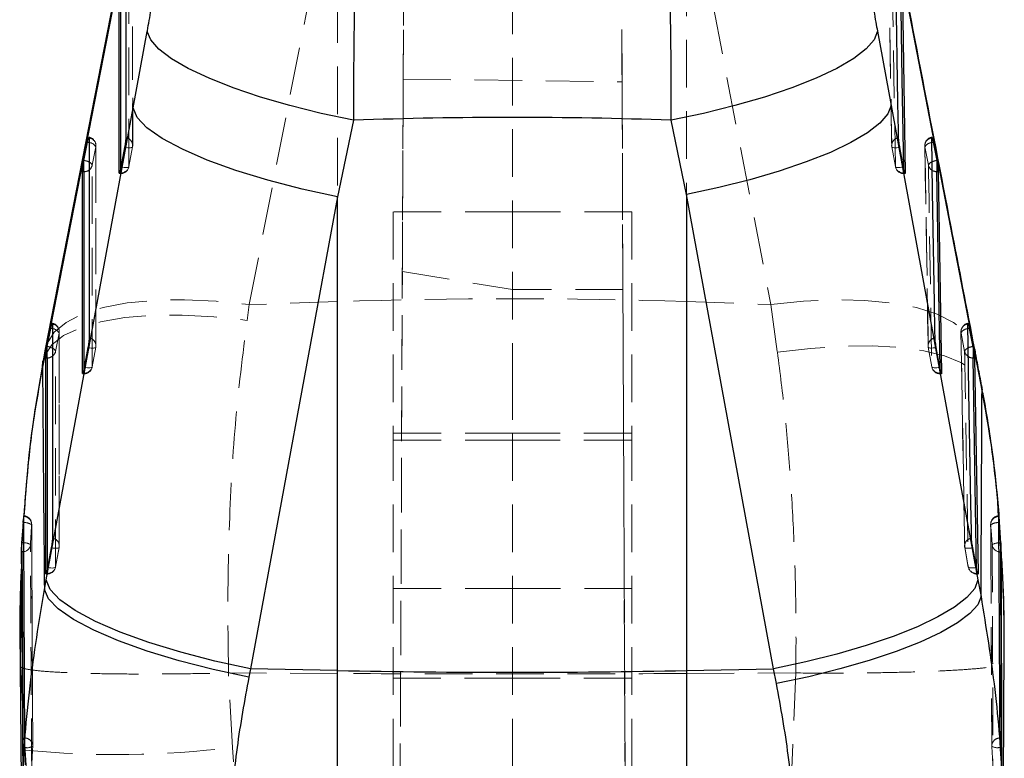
# Model space of a CAD drawing. Header units: millimetres. Extents: x 50 to 364, y 8 to 287.
# Tile 12 of 16: x 204 to 231, y 256 to 276. Entities that reach past the tile are written whole.
import ezdxf

# ---------------------------------------------------------------- set-up
doc = ezdxf.new("R2010")
doc.units = ezdxf.units.MM
doc.linetypes.add('HIDDEN', pattern=[1.905, 1.27, -0.635])

msp = doc.modelspace()

# ---------------------------------------------------------------- linework, layer by layer
at = {"color": 7, "linetype": 'HIDDEN', "lineweight": 18}
for p, q in [((210.499994, 268.437699), (212.861617, 280.508556)), ((212.861617, 280.508556), (212.861617, 268.517908)), ((222.176779, 280.116004), (224.427947, 268.441454)), ((222.176779, 268.517908), (222.176779, 280.116004)), ((214.337871, 211.640303), (214.63154, 278.927159)), ((217.534043, 278.835249), (217.534043, 266.6374)), ((220.730208, 211.645516), (220.437118, 278.799508)), ((207.387452, 272.68852), (207.385615, 277.652909)), ((227.578087, 277.649221), (227.657064, 272.684809)), ((214.61262, 274.456967), (214.590361, 269.32171)), ((214.61262, 274.456967), (220.455772, 274.386593)), ((220.455772, 274.386593), (220.479811, 268.840634)), ((206.407638, 267.344006), (206.406865, 272.684944)), ((228.541893, 272.681133), (228.630896, 267.340173)), ((206.306903, 272.158661), (206.403245, 272.647627)), ((207.383809, 272.651114), (207.287365, 272.125088)), ((207.287677, 272.121166), (207.384114, 272.647191)), ((227.659518, 272.647437), (227.755452, 272.121434)), ((227.755524, 272.124954), (227.659639, 272.650969)), ((228.544906, 272.647571), (228.639812, 272.158605)), ((207.028702, 271.934037), (207.062674, 271.934037)), ((207.062674, 271.953729), (207.038422, 271.953729)), ((207.062642, 272.050914), (207.062674, 271.953729)), ((207.062674, 272.051059), (207.062674, 271.934305)), ((227.980301, 271.953729), (227.978474, 272.06827)), ((227.980301, 272.058704), (227.980301, 271.934216)), ((228.01764, 271.953729), (227.980301, 271.953729)), ((227.980301, 271.934037), (228.014325, 271.934037)), ((214.346543, 270.914496), (214.346543, 265.006696)), ((217.534043, 270.914496), (214.346543, 270.914496)), ((220.721544, 270.914496), (217.534043, 270.914496)), ((220.721544, 270.914496), (220.721544, 265.006696)), ((214.337871, 211.45499), (214.590361, 269.32171)), ((214.590361, 269.32171), (217.534043, 268.840634)), ((220.479811, 268.840634), (217.534043, 268.840634)), ((220.479811, 268.840634), (220.730208, 211.453333)), ((212.861617, 268.517908), (210.499994, 268.437699)), ((212.861617, 268.517908), (212.861617, 258.591829)), ((222.176779, 268.517908), (224.427947, 268.441454)), ((222.176779, 258.591829), (222.176779, 268.517908)), ((210.44029, 268.018403), (210.499994, 268.437699)), ((224.427947, 268.441454), (224.605246, 267.168925)), ((205.427922, 261.999515), (205.42797, 267.717001)), ((229.506206, 267.7131), (229.604404, 261.995603)), ((205.327986, 267.19074), (205.424339, 267.679707)), ((229.509344, 267.679629), (229.604286, 267.190662)), ((206.403991, 267.306656), (206.30756, 266.78063)), ((206.307691, 266.776741), (206.404119, 267.302767)), ((228.729476, 266.780485), (228.633633, 267.306511)), ((228.633633, 267.303024), (228.729499, 266.776998)), ((206.082856, 266.706646), (206.082867, 266.609271)), ((206.082867, 266.706691), (206.082867, 266.589847)), ((217.534043, 266.6374), (217.534043, 265.006696)), ((228.954259, 266.609271), (228.952332, 266.724695)), ((228.954259, 266.714603), (228.954259, 266.589746)), ((206.048896, 266.589579), (206.082867, 266.589579)), ((206.082867, 266.609271), (206.058607, 266.609271)), ((228.991573, 266.609271), (228.954259, 266.609271)), ((228.954259, 266.589579), (228.988286, 266.589579)), ((230.068237, 266.190779), (230.050576, 266.279963)), ((214.346543, 265.006696), (214.346543, 211.638861)), ((217.534043, 265.006696), (214.346543, 265.006696)), ((217.534043, 264.822294), (214.346543, 264.822294)), ((217.534043, 265.006696), (217.534043, 240.644778)), ((217.534043, 265.006696), (220.721544, 265.006696)), ((217.534043, 264.822294), (220.721544, 264.822294)), ((220.721544, 265.006696), (220.721544, 211.638861)), ((230.516414, 262.693469), (230.510325, 262.802043)), ((230.583119, 261.887275), (230.566008, 262.169287)), ((204.428778, 261.83609), (204.428778, 262.084026)), ((205.424269, 261.962198), (205.327844, 261.436172)), ((205.32808, 261.432261), (205.424508, 261.958287)), ((229.607119, 261.958533), (229.70292, 261.432507)), ((229.703124, 261.436027), (229.607303, 261.962053)), ((230.305444, 261.731562), (230.329065, 256.662718)), ((229.92791, 261.264802), (229.925915, 261.38083)), ((205.06918, 261.245121), (205.10315, 261.245121)), ((205.10315, 261.264802), (205.078884, 261.264802)), ((205.103153, 261.362311), (205.10315, 261.264802)), ((205.10315, 261.3623), (205.10315, 261.245378)), ((229.92791, 261.37038), (229.92791, 261.245289)), ((229.965208, 261.264802), (229.92791, 261.264802)), ((229.92791, 261.245121), (229.961941, 261.245121)), ((217.534043, 260.865108), (214.346543, 260.865108)), ((220.721544, 260.865108), (217.534043, 260.865108)), ((204.39682, 259.738725), (204.393859, 259.343597)), ((230.654893, 259.351917), (230.657543, 259.551267)), ((204.393859, 259.343597), (204.389632, 258.779288)), ((204.389632, 258.779288), (204.511629, 256.548076)), ((209.94428, 258.606816), (209.947382, 258.60685)), ((210.048803, 256.620881), (209.94428, 258.606816)), ((212.861617, 258.591829), (209.947382, 258.60685)), ((212.861617, 258.591829), (212.861617, 220.14723)), ((222.176779, 258.591829), (225.099341, 258.606889)), ((222.176779, 219.788043), (222.176779, 258.591829)), ((225.100781, 258.606889), (224.98621, 256.061495)), ((225.099341, 258.606889), (225.100781, 258.606889)), ((214.346543, 258.465112), (217.534043, 258.465112)), ((217.534043, 258.465112), (220.721544, 258.465112)), ((204.515901, 256.151153), (204.511629, 256.548076))]:
    msp.add_line(p, q, dxfattribs=at)
at = {"color": 7, "linetype": 'Continuous', "lineweight": 25}
for p, q in [((207.400347, 279.147022), (205.038811, 267.07707)), ((229.891925, 267.082859), (227.641048, 278.754525)), ((207.024893, 271.953729), (207.023243, 276.955177)), ((227.937803, 276.955177), (228.01764, 271.953729)), ((207.400682, 273.689833), (207.777588, 275.731922)), ((227.276538, 275.735431), (227.639944, 273.755167)), ((227.639944, 273.755167), (229.961784, 261.093364)), ((205.075058, 261.089553), (207.400682, 273.689833)), ((213.286959, 273.358558), (212.861617, 271.317442)), ((222.176779, 271.378764), (221.766753, 273.357999)), ((206.085022, 272.284132), (206.181363, 272.773088)), ((228.765486, 272.772853), (228.860387, 272.283897)), ((207.170344, 272.634708), (207.073898, 272.108693)), ((227.970695, 272.108961), (227.874799, 272.634987)), ((206.082204, 272.269603), (206.085022, 272.284132)), ((206.082204, 271.987267), (206.082204, 272.269603)), ((228.860387, 272.283897), (228.864618, 272.261624)), ((228.864618, 272.261624), (228.864618, 271.987267)), ((206.045094, 266.609271), (206.044462, 271.987267)), ((206.044462, 271.987267), (206.082204, 271.987267)), ((207.025182, 271.944307), (207.024893, 271.953729)), ((207.073898, 272.108693), (207.062674, 272.051059)), ((227.980301, 272.058704), (227.970695, 272.108961)), ((228.01764, 271.953729), (228.015874, 271.934864)), ((228.864618, 271.987267), (228.901821, 271.987267)), ((228.901821, 271.987267), (228.991573, 266.609271)), ((222.176779, 271.378764), (222.176779, 258.671022)), ((224.498304, 258.717122), (222.176779, 271.378764)), ((212.861617, 271.317442), (210.536094, 258.717206)), ((212.861617, 258.671022), (212.861617, 271.317442)), ((205.106119, 267.316212), (205.202471, 267.805178)), ((229.729872, 267.804932), (229.824809, 267.315977)), ((205.054207, 267.248788), (204.99258, 266.934556)), ((205.103287, 267.301616), (205.106119, 267.316212)), ((205.103287, 267.019347), (205.103287, 267.301616)), ((206.190502, 267.290261), (206.094068, 266.764235)), ((228.944728, 266.764515), (228.848877, 267.290541)), ((229.824809, 267.315977), (229.829088, 267.293446)), ((229.829088, 267.293446), (229.829088, 267.019347)), ((205.038811, 267.07707), (204.979108, 266.770639)), ((205.065381, 261.264802), (205.065542, 267.019347)), ((205.065542, 267.019347), (205.103287, 267.019347)), ((229.829088, 267.019347), (229.866303, 267.019347)), ((229.866303, 267.019347), (229.965208, 261.264802)), ((230.069212, 266.153005), (229.891925, 267.082859)), ((206.094068, 266.764235), (206.082867, 266.706691)), ((228.954259, 266.714603), (228.944728, 266.764515)), ((206.045382, 266.599816), (206.045094, 266.609271)), ((228.991573, 266.609271), (228.989829, 266.590406)), ((230.059588, 266.281639), (230.069212, 266.153005)), ((204.458186, 262.621564), (204.425609, 262.084026)), ((204.461485, 262.667351), (204.458186, 262.621564)), ((204.458186, 262.621564), (204.461485, 262.621564)), ((204.461485, 262.621564), (204.461485, 262.667351)), ((230.53158, 262.621564), (230.52878, 262.653884)), ((230.52878, 262.653884), (230.52878, 262.621564)), ((230.52878, 262.621564), (230.53158, 262.621564)), ((230.572499, 262.084026), (230.53158, 262.621564)), ((204.428778, 262.084026), (204.425609, 262.084026)), ((205.210763, 261.945803), (205.114336, 261.419777)), ((229.918428, 261.420068), (229.822602, 261.946083)), ((230.569597, 262.084026), (230.569597, 261.83609)), ((230.572499, 262.084026), (230.569597, 262.084026)), ((204.417037, 261.83609), (204.428778, 261.83609)), ((230.569597, 261.83609), (230.584435, 261.83609)), ((205.114336, 261.419777), (205.10315, 261.3623)), ((229.92791, 261.37038), (229.918428, 261.420068)), ((205.065669, 261.255336), (205.065381, 261.264802)), ((229.965208, 261.264802), (229.963481, 261.245948)), ((205.028631, 260.837705), (205.075058, 261.089553)), ((229.961784, 261.093364), (230.043235, 260.648195)), ((204.3726, 259.738893), (204.423712, 253.739859)), ((230.63864, 253.802058), (230.659193, 259.314975)), ((210.536094, 258.717206), (210.489668, 258.495421)), ((212.861617, 258.671022), (210.536094, 258.717206)), ((212.861617, 247.832573), (212.861617, 258.671022)), ((222.176779, 258.671022), (224.498304, 258.717122)), ((222.176779, 258.671022), (222.176779, 247.832573)), ((224.579749, 258.325089), (224.498304, 258.717122))]:
    msp.add_line(p, q, dxfattribs=at)
at = {"color": 8, "linetype": 'Continuous', "lineweight": 25}
for p, q in [((206.181363, 272.773088), (206.22392, 272.764147)), ((228.727427, 272.765019), (228.765486, 272.772853)), ((207.038422, 271.953729), (207.024893, 271.953729)), ((205.244732, 267.796305), (205.202471, 267.805178)), ((229.729872, 267.804932), (229.691674, 267.797053)), ((229.876957, 267.239635), (229.891925, 267.082859)), ((204.979108, 266.770639), (204.991375, 266.929817)), ((206.058607, 266.609271), (206.045094, 266.609271)), ((204.461485, 262.621564), (204.479858, 262.6202)), ((230.508813, 262.619775), (230.52878, 262.621564)), ((204.409179, 261.388753), (204.39682, 259.738725)), ((205.078884, 261.264802), (205.065381, 261.264802))]:
    msp.add_line(p, q, dxfattribs=at)
at = {"color": 7, "linetype": 'Continuous', "lineweight": 25, "flags": 128}
for points in [[(207.415615, 279.32236), (207.126862, 277.84595), (205.054088, 267.252062)], [(207.201713, 277.857528), (207.201784, 277.671997), (207.202067, 276.929863), (207.203193, 273.96134), (207.203596, 272.893128)], [(227.840525, 272.893116), (227.837586, 273.078647), (227.825835, 273.82077), (227.778943, 276.789249), (227.762112, 277.85755)], [(213.286959, 273.358558), (212.42348, 273.541328), (211.588592, 273.749479), (210.800031, 273.978606), (210.07455, 274.223827), (209.427563, 274.479945), (208.872814, 274.741516), (208.422088, 275.002987), (208.084961, 275.258791), (207.868596, 275.503498), (207.777588, 275.731922)], [(227.276538, 275.735431), (227.190577, 275.506952), (226.978024, 275.261954), (226.643434, 275.00568), (226.193975, 274.743628), (225.639278, 274.48142), (224.99123, 274.224654), (224.263716, 273.978852), (223.472326, 273.749266), (222.634017, 273.540825), (221.766753, 273.357999)], [(227.639944, 273.755167), (227.555114, 273.526766), (227.344937, 273.282014), (227.01387, 273.026109), (226.568937, 272.76446), (226.019575, 272.502632), (225.377439, 272.246179), (224.656148, 272.000533), (223.871005, 271.770903), (223.038663, 271.562171), (222.176779, 271.378764)], [(212.861617, 271.317442), (211.909967, 271.522832), (210.996769, 271.758609), (210.145708, 272.018672), (209.378859, 272.296258), (208.716114, 272.584171), (208.174662, 272.874956), (207.768548, 273.161047), (207.508304, 273.435046), (207.400682, 273.689833)], [(206.222967, 272.889618), (206.222995, 272.704077), (206.223108, 271.961954), (206.223553, 268.99343), (206.223766, 267.54867)], [(228.81456, 267.548659), (228.811476, 267.734189), (228.799146, 268.476301), (228.74992, 271.444768), (228.726016, 272.889618)], [(205.244067, 267.921698), (205.244065, 267.736167), (205.244064, 266.994034), (205.244048, 264.02551), (205.244036, 262.204212)], [(229.788256, 262.204201), (229.785075, 262.389731), (229.772353, 263.131843), (229.721546, 266.100299), (229.690433, 267.921698)], [(210.536094, 258.717206), (209.584305, 258.922568), (208.670981, 259.158334), (207.81982, 259.41838), (207.052903, 259.695966), (206.390128, 259.983879), (205.848693, 260.274664), (205.442644, 260.560766), (205.182516, 260.834765), (205.075058, 261.089553)], [(229.961784, 261.093364), (229.877471, 260.864985), (229.667678, 260.620222), (229.336854, 260.364306), (228.892028, 260.102645), (228.342642, 259.840811), (227.700362, 259.584353), (226.978825, 259.338724), (226.193351, 259.109133), (225.360617, 258.900457), (224.498304, 258.717122)], [(210.489668, 258.495421), (209.538429, 258.699895), (208.625593, 258.933973), (207.774816, 259.191594), (207.008143, 259.466079), (206.345442, 259.750315), (205.803886, 260.036942), (205.397507, 260.318518), (205.136838, 260.587767), (205.028631, 260.837705)], [(230.043235, 260.648195), (229.95772, 260.427561), (229.747017, 260.190432), (229.415587, 259.941836), (228.970455, 259.687031), (228.421049, 259.431422), (227.779012, 259.180423), (227.057947, 258.939354), (226.273129, 258.713317), (225.441187, 258.507111), (224.579749, 258.325089)]]:
    msp.add_lwpolyline(points, dxfattribs=at)
at = {"color": 7, "linetype": 'HIDDEN', "lineweight": 18, "flags": 128}
for points in [[(207.382002, 277.615559), (207.382071, 277.430017), (207.382343, 276.687883), (207.383423, 273.719337), (207.383809, 272.651114)], [(227.659639, 272.650969), (227.65669, 272.836511), (227.6449, 273.578644), (227.597854, 276.547213), (227.580966, 277.615537)], [(207.287365, 272.125088), (207.287303, 272.31063), (207.287055, 273.052764), (207.286054, 276.02131), (207.285679, 277.126592)], [(227.67581, 277.12657), (227.678758, 276.941039), (227.690557, 276.198894), (227.737864, 273.230337), (227.755524, 272.124954)], [(206.403245, 272.647627), (206.403272, 272.462097), (206.403377, 271.719963), (206.403793, 268.751417), (206.403991, 267.306656)], [(207.383809, 272.651114), (207.381048, 272.641559), (207.369931, 272.633769), (207.350878, 272.628036), (207.324607, 272.624571), (207.292105, 272.62351), (207.254597, 272.624907), (207.213494, 272.628684), (207.170344, 272.634708)], [(227.659639, 272.650969), (227.662698, 272.641469), (227.674109, 272.633725), (227.693441, 272.628058), (227.719965, 272.62465), (227.752684, 272.623655), (227.790364, 272.625086), (227.831587, 272.628919), (227.874799, 272.634987)], [(228.633633, 267.306511), (228.630542, 267.492042), (228.618187, 268.234175), (228.568859, 271.202699), (228.544906, 272.647571)], [(206.30756, 266.78063), (206.307537, 266.966161), (206.307449, 267.708295), (206.307087, 270.676841), (206.306903, 272.158661)], [(228.639812, 272.158605), (228.642897, 271.973074), (228.655243, 271.230952), (228.70472, 268.262428), (228.729476, 266.780485)], [(207.287365, 272.125088), (207.284603, 272.115533), (207.273486, 272.107743), (207.254433, 272.10201), (207.228161, 272.098546), (207.195659, 272.097495), (207.15815, 272.098881), (207.117047, 272.102658), (207.073898, 272.108693)], [(227.970695, 272.108961), (227.927482, 272.102893), (227.886259, 272.099071), (227.848577, 272.097629), (227.815857, 272.098624), (227.789331, 272.102032), (227.769998, 272.10771), (227.758585, 272.115444), (227.755524, 272.124954)], [(205.054043, 267.251649), (205.099437, 267.404345), (205.291225, 267.702394), (205.609934, 267.964613), (206.048516, 268.185214), (206.597272, 268.359323), (207.244068, 268.483084), (207.974601, 268.553761), (208.772717, 268.569787), (209.620765, 268.530816), (210.499994, 268.437699)], [(224.427947, 268.441454), (225.30353, 268.532213), (226.148303, 268.569396), (226.943757, 268.552174), (227.672467, 268.480927), (228.318468, 268.357222), (228.867606, 268.183761), (229.307853, 267.964345), (229.62956, 267.703791), (229.825684, 267.407809), (229.876957, 267.239635)], [(204.991375, 266.929817), (205.036848, 267.082278), (205.226445, 267.364883), (205.543688, 267.612193), (205.981525, 267.818701), (206.530231, 267.979824), (207.17761, 268.091985), (207.90928, 268.152681), (208.708982, 268.160571), (209.558947, 268.115476), (210.44029, 268.018403)], [(205.424339, 267.679707), (205.424338, 267.494176), (205.424329, 266.752042), (205.424294, 263.783508), (205.424269, 261.962198)], [(229.607303, 261.962053), (229.604117, 262.147584), (229.591378, 262.889706), (229.540499, 265.858196), (229.509344, 267.679629)], [(205.327844, 261.436172), (205.327848, 261.621703), (205.327869, 262.363837), (205.327943, 265.332372), (205.327986, 267.19074)], [(206.403991, 267.306656), (206.401225, 267.297101), (206.390105, 267.289311), (206.371048, 267.283578), (206.344773, 267.280114), (206.312268, 267.279063), (206.274756, 267.280449), (206.233652, 267.284226), (206.190502, 267.290261)], [(224.605246, 267.168925), (225.487066, 267.271609), (226.337492, 267.327276), (227.137628, 267.334697), (227.869691, 267.293715), (228.517414, 267.205224), (229.066401, 267.071203), (229.504453, 266.894635), (229.821834, 266.679433), (230.011493, 266.430379), (230.059588, 266.281639)], [(228.633633, 267.306511), (228.636707, 267.297011), (228.648131, 267.289278), (228.667477, 267.2836), (228.694014, 267.280203), (228.726744, 267.279197), (228.764432, 267.280639), (228.805661, 267.284472), (228.848877, 267.290541)], [(229.604286, 267.190662), (229.607465, 267.005131), (229.620188, 266.263009), (229.671154, 263.294519), (229.703124, 261.436027)], [(206.30756, 266.78063), (206.304794, 266.771075), (206.293672, 266.763285), (206.274615, 266.757552), (206.248339, 266.754088), (206.215834, 266.753037), (206.178323, 266.754423), (206.137219, 266.7582), (206.094068, 266.764235)], [(228.944728, 266.764515), (228.901511, 266.758446), (228.860282, 266.754624), (228.822593, 266.753182), (228.789862, 266.754177), (228.763324, 266.757575), (228.743978, 266.763252), (228.732552, 266.770986), (228.729476, 266.780485)], [(205.210763, 261.945803), (205.253914, 261.939768), (205.295019, 261.935991), (205.332532, 261.934594), (205.36504, 261.935656), (205.391317, 261.939109), (205.410376, 261.944842), (205.4215, 261.952643), (205.424269, 261.962198)], [(229.822602, 261.946083), (229.779385, 261.940014), (229.738152, 261.936192), (229.700457, 261.93475), (229.667721, 261.935745), (229.641176, 261.939143), (229.621821, 261.94482), (229.610386, 261.952542), (229.607303, 261.962053)], [(205.114336, 261.419777), (205.157487, 261.413742), (205.198593, 261.409965), (205.236107, 261.408579), (205.268613, 261.40963), (205.294892, 261.413094), (205.313951, 261.418827), (205.325075, 261.426617), (205.327844, 261.436172)], [(229.703124, 261.436027), (229.706208, 261.426528), (229.717644, 261.418794), (229.736999, 261.413117), (229.763545, 261.409719), (229.796282, 261.408724), (229.833978, 261.410166), (229.87521, 261.413988), (229.918428, 261.420068)]]:
    msp.add_lwpolyline(points, dxfattribs=at)
at = {"color": 8, "linetype": 'Continuous', "lineweight": 25, "flags": 128}
for points in [[(207.060978, 276.955177), (207.061834, 274.443813), (207.062642, 272.050914)], [(227.978474, 272.06827), (227.94056, 274.444327), (227.90062, 276.955177)], [(206.082204, 271.987267), (206.082541, 269.287635), (206.082856, 266.706646)], [(228.952332, 266.724695), (228.909545, 269.288161), (228.864618, 271.987267)], [(205.103287, 267.019347), (205.103223, 264.131446), (205.103153, 261.362311)], [(229.925915, 261.38083), (229.878614, 264.131994), (229.829088, 267.019347)], [(230.512264, 262.078897), (230.525571, 262.080316), (230.569597, 262.084026)], [(204.483206, 261.842147), (204.471775, 261.839856), (204.428778, 261.83609)], [(230.514137, 261.842292), (230.527003, 261.839722), (230.569597, 261.83609)]]:
    msp.add_lwpolyline(points, dxfattribs=at)
at = {"color": 7, "linetype": 'HIDDEN', "lineweight": 18}
for centre, radius, start, end in [((206.178546, 272.684913), 0.228375, 0.0082573, 79.6589634), ((206.195071, 272.680689), 0.210784, 350.9759219, 82.3948616), ((206.201457, 272.533324), 0.231913, 29.5294687, 84.441766), ((207.175668, 272.684227), 0.210759, 350.9606758, 82.3850405), ((207.159119, 272.688437), 0.228375, 349.6103902, 0.0207827), ((227.884415, 272.688437), 0.228375, 180.9103937, 190.3309927), ((227.868615, 272.683497), 0.211493, 97.6324729, 188.8474247), ((228.769712, 272.684913), 0.228375, 100.3016142, 180.9488348), ((228.753961, 272.679928), 0.211544, 97.5909425, 188.7982587), ((228.746334, 272.535087), 0.230708, 94.7008632, 150.8195111), ((206.187574, 272.12106), 0.125113, 17.4896221, 72.4265251), ((206.104395, 272.201269), 0.206942, 305.7780155, 348.1181257), ((228.764805, 272.119206), 0.131055, 103.5682525, 162.5046907), ((228.843257, 272.20116), 0.207848, 191.8145302, 239.4959577), ((207.069855, 272.177302), 0.223689, 268.1602714, 346.5013561), ((207.062675, 272.162413), 0.228375, 270, 349.6105632), ((227.97238, 272.176482), 0.222894, 193.3663688, 272.03655), ((227.980301, 272.162413), 0.228375, 190.3304039, 270), ((217.519198, 131.200563), 137.396312, 88.05736508, 91.94263492), ((205.199641, 267.717), 0.228375, 359.9995104, 79.6563306), ((205.216165, 267.712769), 0.210783, 350.9755738, 82.3932953), ((205.222409, 267.565286), 0.232095, 29.5374335, 84.4807709), ((229.734147, 267.717), 0.228375, 100.3094894, 180.9790567), ((229.718415, 267.711995), 0.211562, 97.6004328, 188.799992), ((229.71065, 267.567321), 0.230515, 94.7219471, 150.8430174), ((206.195838, 267.339759), 0.210769, 350.9639451, 82.3856007), ((228.842652, 267.339002), 0.21153, 97.6316902, 188.8356911), ((205.202089, 267.146751), 0.133362, 19.2598094, 70.915532), ((205.124291, 267.234108), 0.208261, 305.8190086, 347.9809549), ((206.179299, 267.343977), 0.228375, 349.6117167, 0.0078928), ((228.858414, 267.343977), 0.228375, 180.9541359, 190.32648), ((229.735717, 267.144538), 0.139289, 105.2576469, 160.6622366), ((229.808749, 267.233919), 0.208989, 191.9456025, 240.2145104), ((206.090072, 266.832815), 0.223661, 268.153998, 346.5072859), ((206.082867, 266.817953), 0.228375, 270, 349.6118081), ((228.946305, 266.831991), 0.222862, 193.3624536, 272.0452722), ((228.954259, 266.817953), 0.228375, 190.326169, 270), ((204.461485, 262.576446), 0.228375, 0.2596797, 86.0766558), ((204.473708, 262.568934), 0.215708, 358.1954124, 88.6853724), ((230.528781, 262.576446), 0.228375, 94.9527975, 180.3551924), ((230.516441, 262.568972), 0.215476, 92.2291749, 182.7206255), ((204.499847, 262.285477), 0.335319, 55.5963199, 93.4175528), ((230.494854, 262.28365), 0.336415, 87.6218591, 125.1426513), ((205.216099, 261.995288), 0.210784, 350.968205, 82.383681), ((229.816349, 261.994522), 0.211553, 97.6312389, 188.8285063), ((204.462305, 261.696209), 0.389264, 60.0230668, 94.9408756), ((204.441075, 262.054799), 0.216785, 281.2066098, 354.3350644), ((205.199575, 261.999516), 0.228375, 349.6124524, 359.9991817), ((229.832088, 261.999516), 0.228375, 180.9837074, 190.3239759), ((230.513825, 261.751475), 0.327425, 90.2731227, 121.6980171), ((230.557029, 262.054652), 0.216648, 186.5182555, 258.5811925), ((205.11034, 261.488364), 0.223678, 268.1578864, 346.5066576), ((205.10315, 261.473492), 0.228375, 270, 349.6125065), ((229.919951, 261.487517), 0.222858, 193.3585335, 272.046445), ((229.927909, 261.473492), 0.228375, 190.3237919, 270), ((204.568874, 256.923648), 0.311728, 256.4375474, 298.8793372), ((204.503522, 256.655873), 0.215969, 358.6240228, 89.0635072), ((204.491504, 256.663565), 0.228375, 356.465546, 0.3244899), ((230.558297, 256.663565), 0.228375, 180.2145275, 183.7589276), ((230.546556, 256.655569), 0.216219, 91.2059101, 181.5574785), ((230.480204, 256.925786), 0.314108, 241.5190997, 283.7158992), ((206.954164, 281.382285), 24.954036, 264.3828185, 277.1237952)]:
    msp.add_arc(centre, radius, start, end, dxfattribs=at)
at = {"color": 8, "linetype": 'Continuous', "lineweight": 25}
for centre, radius, start, end in [((206.001962, 271.77131), 0.519505, 64.5323699, 80.79989), ((228.946081, 271.761016), 0.529857, 99.3073189, 113.5874662), ((206.083335, 272.229099), 0.241834, 269.7318998, 305.971029), ((228.862984, 272.22988), 0.242618, 238.9246536, 270.3857035), ((205.023, 266.803088), 0.519812, 64.6333487, 80.7988675), ((229.911332, 266.790521), 0.532532, 99.3504775, 113.4910371), ((205.104369, 267.261374), 0.24203, 269.7439766, 305.8656563), ((229.827504, 267.262217), 0.242875, 239.6907721, 270.3738586)]:
    msp.add_arc(centre, radius, start, end, dxfattribs=at)
at = {"color": 7, "linetype": 'Continuous', "lineweight": 25}
msp.add_arc((217.519198, 493.572952), 234.9481, 268.8641014, 271.1358986, dxfattribs=at)
msp.add_ellipse((217.519198, 248.896735), major_axis=(53.43975, 0), ratio=0.459188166, start_param=1.491229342, end_param=1.650075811, dxfattribs=at)
for points, knots in [([(213.568652, 282.193598), (213.54726, 281.976547), (213.506681, 281.564806), (213.452001, 280.70949), (213.401846, 279.709374), (213.358167, 278.554516), (213.322915, 277.286073), (213.298504, 275.993688), (213.284518, 274.665837), (213.286145, 273.79432), (213.286959, 273.358558)], [0, 0, 0, 0, 0.132849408, 0.252012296, 0.371175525, 0.506324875, 0.628859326, 0.751394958, 0.875696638, 1, 1, 1, 1]), ([(221.766753, 273.357999), (221.767761, 273.7299), (221.769975, 274.546877), (221.757778, 275.838218), (221.731081, 277.302919), (221.690998, 278.665416), (221.641765, 279.86667), (221.591549, 280.810387), (221.536482, 281.61309), (221.496642, 281.999879), (221.476722, 282.193274)], [0, 0, 0, 0, 0.106309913, 0.233537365, 0.360762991, 0.523361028, 0.642348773, 0.761337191, 0.880668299, 1, 1, 1, 1]), ([(229.876886, 267.240048), (229.666493, 268.330168), (228.915541, 272.221106), (228.166626, 276.112053), (227.627533, 278.912876)], [0, 0, 0, 0, 0.280169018, 1, 1, 1, 1]), ([(207.777588, 275.731922), (207.778493, 275.736833), (207.812743, 275.922617), (207.878717, 276.307691), (207.94737, 276.778445), (207.997159, 277.186282), (208.023213, 277.468438), (208.026117, 277.598866), (208.027159, 277.645656)], [0, 0, 0, 0, 0.006657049, 0.251811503, 0.497183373, 0.63198472, 0.867979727, 1, 1, 1, 1]), ([(227.01963, 277.648986), (227.023579, 277.560408), (227.027547, 277.471418), (227.051211, 277.221729), (227.080262, 276.970777), (227.146645, 276.499909), (227.212905, 276.088113), (227.261962, 275.816218), (227.276538, 275.735431)], [0, 0, 0, 0, 0.235155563, 0.236248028, 0.472331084, 0.635245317, 0.891621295, 1, 1, 1, 1]), ([(206.181363, 272.773088), (206.185005, 272.7909), (206.19322, 272.831076), (206.20533, 272.879864), (206.211583, 272.895971), (206.214709, 272.904024)], [0, 0, 0, 0, 0.2848093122, 0.6424131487, 1, 1, 1, 1]), ([(206.219106, 272.906874), (206.219797, 272.907592), (206.22258, 272.910482), (206.222801, 272.898572), (206.222967, 272.889618)], [0, 0, 0, 0, 0.248265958, 1, 1, 1, 1]), ([(207.203596, 272.893128), (207.203593, 272.892243), (207.203551, 272.880762), (207.201634, 272.849416), (207.194537, 272.786395), (207.18385, 272.71225), (207.17503, 272.660243), (207.170438, 272.635218), (207.170344, 272.634708)], [0, 0, 0, 0, 0.020336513, 0.263972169, 0.507604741, 0.751251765, 0.994928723, 1, 1, 1, 1]), ([(227.874799, 272.634987), (227.873495, 272.642226), (227.867744, 272.674149), (227.858069, 272.733377), (227.848078, 272.80489), (227.841909, 272.861024), (227.840953, 272.883197), (227.840525, 272.893116)], [0, 0, 0, 0, 0.071485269, 0.3152405, 0.558969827, 0.802707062, 1, 1, 1, 1]), ([(228.726016, 272.889618), (228.726007, 272.891546), (228.725953, 272.903169), (228.726409, 272.913241), (228.728798, 272.909322), (228.728873, 272.909199)], [0, 0, 0, 0, 0.161483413, 0.973620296, 1, 1, 1, 1]), ([(228.735529, 272.898369), (228.738791, 272.888092), (228.745315, 272.867538), (228.756322, 272.819018), (228.763149, 272.784627), (228.765486, 272.772853)], [0, 0, 0, 0, 0.396708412, 0.793447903, 1, 1, 1, 1]), ([(206.044462, 271.987267), (206.044909, 271.999827), (206.045803, 272.024943), (206.052775, 272.087535), (206.063069, 272.160361), (206.073595, 272.22369), (206.080189, 272.258857), (206.082204, 272.269603)], [0, 0, 0, 0, 0.22326837, 0.446469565, 0.671288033, 0.899557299, 1, 1, 1, 1]), ([(228.864618, 272.261624), (228.869199, 272.236044), (228.878362, 272.184875), (228.890026, 272.107179), (228.898306, 272.040662), (228.901388, 272.003622), (228.90175, 271.989949), (228.901821, 271.987267)], [0, 0, 0, 0, 0.237744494, 0.47557035, 0.711304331, 0.943374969, 1, 1, 1, 1]), ([(207.062674, 272.051059), (207.057993, 272.029518), (207.04863, 271.986428), (207.037155, 271.947905), (207.030242, 271.930691), (207.028836, 271.934869), (207.028702, 271.935266)], [0, 0, 0, 0, 0.323041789, 0.646172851, 0.966344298, 1, 1, 1, 1]), ([(228.014325, 271.936428), (228.012994, 271.93682), (228.009865, 271.937742), (228.000418, 271.968568), (227.989832, 272.012348), (227.982803, 272.046533), (227.980301, 272.058704)], [0, 0, 0, 0, 0.2230329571, 0.5247072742, 0.8307910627, 1, 1, 1, 1]), ([(205.202471, 267.805178), (205.206109, 267.822966), (205.214322, 267.863118), (205.226426, 267.91191), (205.232681, 267.928032), (205.235808, 267.936092)], [0, 0, 0, 0, 0.28452915, 0.642277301, 1, 1, 1, 1]), ([(205.240211, 267.938965), (205.240899, 267.939685), (205.243682, 267.942594), (205.243901, 267.930671), (205.244067, 267.921698)], [0, 0, 0, 0, 0.247415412, 1, 1, 1, 1]), ([(229.690433, 267.921698), (229.690424, 267.923659), (229.690369, 267.935309), (229.690819, 267.945482), (229.6932, 267.941427), (229.693268, 267.941312)], [0, 0, 0, 0, 0.164316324, 0.976276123, 1, 1, 1, 1]), ([(229.699948, 267.93037), (229.703211, 267.920061), (229.709737, 267.899444), (229.720734, 267.850952), (229.727548, 267.816633), (229.729872, 267.804932)], [0, 0, 0, 0, 0.397269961, 0.794497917, 1, 1, 1, 1]), ([(206.223766, 267.54867), (206.223763, 267.547804), (206.223719, 267.53637), (206.221804, 267.505026), (206.214709, 267.442033), (206.204022, 267.367899), (206.195205, 267.315858), (206.190601, 267.290805), (206.190502, 267.290261)], [0, 0, 0, 0, 0.019970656, 0.263629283, 0.507298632, 0.750951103, 0.994595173, 1, 1, 1, 1]), ([(228.848877, 267.290541), (228.84755, 267.297913), (228.841779, 267.329971), (228.832086, 267.389332), (228.822105, 267.460796), (228.815952, 267.516734), (228.814989, 267.538817), (228.81456, 267.548659)], [0, 0, 0, 0, 0.0727929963, 0.3165331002, 0.5602854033, 0.8040319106, 1, 1, 1, 1]), ([(205.065542, 267.019347), (205.065991, 267.031911), (205.066889, 267.057034), (205.073864, 267.119625), (205.084162, 267.192448), (205.09469, 267.255747), (205.101277, 267.290892), (205.103287, 267.301616)], [0, 0, 0, 0, 0.2233369, 0.446588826, 0.671459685, 0.899748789, 1, 1, 1, 1]), ([(229.829088, 267.293446), (229.833672, 267.26786), (229.84284, 267.21668), (229.854506, 267.139009), (229.86279, 267.072543), (229.865869, 267.035625), (229.866232, 267.02199), (229.866303, 267.019347)], [0, 0, 0, 0, 0.237942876, 0.475958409, 0.711869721, 0.944137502, 1, 1, 1, 1]), ([(230.059035, 266.279504), (230.028915, 266.441215), (229.96836, 266.766327), (229.907477, 267.080062), (229.876878, 267.237746)], [0, 0, 0, 0, 0.497399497, 1, 1, 1, 1]), ([(205.001612, 266.927079), (204.925591, 266.510806), (204.75844, 265.595514), (204.585759, 264.212239), (204.512362, 263.240957), (204.478332, 262.790632)], [0, 0, 0, 0, 0.3091163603, 0.6796792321, 1, 1, 1, 1]), ([(204.979108, 266.770639), (204.985572, 265.937709), (205.000963, 263.954427), (205.018474, 261.981848), (205.028631, 260.837705)], [0, 0, 0, 0, 0.419975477, 1, 1, 1, 1]), ([(206.082867, 266.706691), (206.078187, 266.685147), (206.068826, 266.642051), (206.057351, 266.60349), (206.05044, 266.586242), (206.049032, 266.590417), (206.048896, 266.590819)], [0, 0, 0, 0, 0.322859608, 0.645848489, 0.965886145, 1, 1, 1, 1]), ([(228.988286, 266.59197), (228.986962, 266.592363), (228.983848, 266.593285), (228.974421, 266.624097), (228.963829, 266.667971), (228.956783, 266.702304), (228.954259, 266.714603)], [0, 0, 0, 0, 0.22267538, 0.523839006, 0.829419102, 1, 1, 1, 1]), ([(230.043235, 260.648195), (230.047396, 261.481307), (230.056548, 263.313785), (230.064743, 265.151036), (230.069212, 266.153005)], [0, 0, 0, 0, 0.454636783, 1, 1, 1, 1]), ([(230.566008, 262.169287), (230.555169, 262.365084), (230.515285, 263.08552), (230.375132, 264.307093), (230.217441, 265.453776), (230.093002, 266.068447), (230.068237, 266.190779)], [0, 0, 0, 0, 0.143045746, 0.526338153, 0.905731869, 1, 1, 1, 1]), ([(230.510325, 262.802043), (230.503641, 262.931965), (230.444303, 264.085358), (230.245564, 265.180883), (230.069212, 266.153005)], [0, 0, 0, 0, 0.112643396, 1, 1, 1, 1]), ([(204.47485, 262.79793), (204.473506, 262.789438), (204.470819, 262.772454), (204.465941, 262.723349), (204.462813, 262.684045), (204.461485, 262.667351)], [0, 0, 0, 0, 0.3651976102, 0.7303726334, 1, 1, 1, 1]), ([(204.478656, 262.784586), (204.478536, 262.793763), (204.478379, 262.805796), (204.477131, 262.80241), (204.476835, 262.801607)], [0, 0, 0, 0, 0.762650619, 1, 1, 1, 1]), ([(204.507052, 256.871813), (204.506721, 256.933414), (204.505066, 257.242207), (204.49826, 258.539767), (204.488877, 260.449072), (204.481603, 262.111223), (204.478656, 262.784586)], [0, 0, 0, 0, 0.031255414, 0.156675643, 0.658356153, 1, 1, 1, 1]), ([(230.509802, 262.801014), (230.509415, 262.801838), (230.508106, 262.804624), (230.508079, 262.792691), (230.50806, 262.784284)], [0, 0, 0, 0, 0.295588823, 1, 1, 1, 1]), ([(230.50806, 262.784284), (230.508481, 262.72358), (230.510613, 262.415681), (230.519315, 261.119084), (230.53089, 259.208916), (230.538799, 257.545962), (230.542006, 256.87174)], [0, 0, 0, 0, 0.030799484, 0.156219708, 0.657900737, 1, 1, 1, 1]), ([(230.52878, 262.653884), (230.526605, 262.677003), (230.522255, 262.723241), (230.516046, 262.775374), (230.513099, 262.791097), (230.511625, 262.798958)], [0, 0, 0, 0, 0.333326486, 0.666668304, 1, 1, 1, 1]), ([(230.657927, 259.31497), (230.659498, 259.609016), (230.66557, 260.745205), (230.579907, 261.864126), (230.516414, 262.693469)], [0, 0, 0, 0, 0.25880072, 1, 1, 1, 1]), ([(204.461485, 262.621564), (204.456983, 262.554069), (204.445062, 262.375312), (204.435026, 262.195774), (204.428778, 262.084026)], [0, 0, 0, 0, 0.377579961, 1, 1, 1, 1]), ([(230.569597, 262.084026), (230.56159, 262.196928), (230.548856, 262.376477), (230.534215, 262.555216), (230.52878, 262.621564)], [0, 0, 0, 0, 0.6288024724, 1, 1, 1, 1]), ([(205.244036, 262.204212), (205.243585, 262.191512), (205.242682, 262.166113), (205.235639, 262.102942), (205.225282, 262.029806), (205.216175, 261.975484), (205.211229, 261.948362), (205.210763, 261.945803)], [0, 0, 0, 0, 0.243659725, 0.487309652, 0.730969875, 0.974617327, 1, 1, 1, 1]), ([(229.822602, 261.946083), (229.82126, 261.953548), (229.815477, 261.985699), (229.805769, 262.04515), (229.795796, 262.116578), (229.789652, 262.172375), (229.788686, 262.194406), (229.788256, 262.204201)], [0, 0, 0, 0, 0.073698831, 0.317415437, 0.561170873, 0.804904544, 1, 1, 1, 1]), ([(204.425609, 262.084026), (204.424312, 262.058264), (204.42172, 262.006736), (204.418928, 261.932937), (204.417211, 261.871973), (204.417093, 261.847746), (204.417037, 261.83609)], [0, 0, 0, 0, 0.254759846, 0.509536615, 0.764041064, 1, 1, 1, 1]), ([(230.584435, 261.83609), (230.584232, 261.848805), (230.583827, 261.874233), (230.581155, 261.937731), (230.577338, 262.010322), (230.574077, 262.059994), (230.572499, 262.084026)], [0, 0, 0, 0, 0.2538737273, 0.507718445, 0.7618194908, 1, 1, 1, 1]), ([(204.417037, 261.83609), (204.422407, 260.850692), (204.433146, 258.879896), (204.445767, 256.909133), (204.452077, 255.923752)], [0, 0, 0, 0, 0.499999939, 1, 1, 1, 1]), ([(230.657543, 259.551267), (230.657988, 259.58295), (230.665697, 260.131482), (230.64619, 260.914138), (230.598007, 261.657557), (230.583119, 261.887275)], [0, 0, 0, 0, 0.040637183, 0.703554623, 1, 1, 1, 1]), ([(230.600425, 255.923752), (230.599596, 256.432187), (230.597938, 257.449057), (230.593165, 259.41983), (230.587881, 260.882181), (230.584435, 261.83609)], [0, 0, 0, 0, 0.25798843, 0.515976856, 1, 1, 1, 1]), ([(204.409179, 261.388753), (204.40377, 261.27135), (204.374732, 260.641047), (204.369444, 259.955854), (204.385292, 259.392043), (204.386657, 259.343479)], [0, 0, 0, 0, 0.172996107, 0.928766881, 1, 1, 1, 1]), ([(205.10315, 261.3623), (205.098471, 261.340749), (205.089112, 261.297639), (205.077637, 261.259056), (205.070726, 261.24178), (205.069317, 261.245966), (205.06918, 261.246373)], [0, 0, 0, 0, 0.322768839, 0.645649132, 0.965575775, 1, 1, 1, 1]), ([(229.961941, 261.247501), (229.960621, 261.247893), (229.957516, 261.248814), (229.948103, 261.279641), (229.937509, 261.323574), (229.930449, 261.357998), (229.92791, 261.37038)], [0, 0, 0, 0, 0.222436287, 0.523289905, 0.828537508, 1, 1, 1, 1]), ([(210.489668, 258.495421), (210.374559, 257.871639), (210.144336, 256.624056), (209.986504, 254.681115), (209.95806, 252.697925), (210.064121, 251.359001), (210.117154, 250.689505)], [0, 0, 0, 0, 0.245832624, 0.491672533, 0.745823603, 1, 1, 1, 1]), ([(224.944501, 250.632866), (224.995458, 251.27113), (225.097368, 252.547609), (225.076691, 254.480742), (224.927559, 256.418049), (224.695685, 257.689416), (224.579749, 258.325089)], [0, 0, 0, 0, 0.2460096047, 0.492000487, 0.7460039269, 1, 1, 1, 1]), ([(204.495772, 256.620613), (204.495961, 256.623605), (204.497735, 256.651713), (204.500975, 256.707088), (204.504589, 256.779763), (204.506794, 256.838135), (204.50697, 256.86117), (204.507052, 256.871813)], [0, 0, 0, 0, 0.0299535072, 0.2813297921, 0.5326942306, 0.7840837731, 1, 1, 1, 1]), ([(230.542006, 256.87174), (230.542213, 256.859842), (230.54264, 256.83535), (230.545434, 256.773778), (230.549518, 256.700363), (230.552897, 256.647291), (230.554629, 256.621428), (230.554682, 256.620635)], [0, 0, 0, 0, 0.237613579, 0.489099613, 0.740576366, 0.992044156, 1, 1, 1, 1]), ([(204.4658, 256.089608), (204.473562, 256.237725), (204.48284, 256.414767), (204.493956, 256.591705), (204.495772, 256.620613)], [0, 0, 0, 0, 0.836624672, 1, 1, 1, 1]), ([(230.554682, 256.620635), (230.564078, 256.474469), (230.575455, 256.297504), (230.584968, 256.120436), (230.586624, 256.089619)], [0, 0, 0, 0, 0.825962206, 1, 1, 1, 1])]:
    msp.add_open_spline(points, degree=3, knots=knots, dxfattribs=at)
at = {"color": 7, "linetype": 'HIDDEN', "lineweight": 18}
for points, knots in [([(214.63231, 279.064555), (214.632032, 278.994304), (214.631476, 278.853803), (214.629489, 278.379975), (214.626695, 277.722568), (214.623121, 276.888104), (214.618857, 275.898263), (214.615227, 275.058581), (214.613075, 274.561934), (214.61262, 274.456967)], [0, 0, 0, 0, 0.15953215, 0.319064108, 0.478603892, 0.638144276, 0.797693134, 0.957242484, 1, 1, 1, 1]), ([(220.455772, 274.386593), (220.454099, 274.772779), (220.450754, 275.545153), (220.446353, 276.566105), (220.442579, 277.445552), (220.43957, 278.151913), (220.437347, 278.679611), (220.436624, 278.858054), (220.436263, 278.947276)], [0, 0, 0, 0, 0.166669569, 0.333339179, 0.500009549, 0.666679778, 0.833339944, 1, 1, 1, 1]), ([(209.947382, 258.60685), (209.937861, 259.238483), (209.918747, 260.506549), (209.963587, 262.729797), (210.09972, 265.274747), (210.326087, 267.098373), (210.44029, 268.018403)], [0, 0, 0, 0, 0.196932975, 0.39536232, 0.694957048, 1, 1, 1, 1]), ([(224.605246, 267.168925), (224.675537, 266.616443), (224.816117, 265.511486), (224.962257, 263.788155), (225.059491, 262.025325), (225.106675, 260.287638), (225.101701, 259.147756), (225.099341, 258.606889)], [0, 0, 0, 0, 0.200733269, 0.401463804, 0.607646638, 0.813830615, 1, 1, 1, 1]), ([(204.482508, 262.793806), (204.453075, 262.51229), (204.404859, 262.051109), (204.407968, 261.574449), (204.409179, 261.388753)], [0, 0, 0, 0, 0.6104245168, 1, 1, 1, 1]), ([(204.478332, 262.790632), (204.472566, 262.723549), (204.432778, 262.260709), (204.420056, 261.790668), (204.409179, 261.388753)], [0, 0, 0, 0, 0.1449378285, 1, 1, 1, 1]), ([(204.656801, 262.0334), (204.66301, 262.143321), (204.672985, 262.319921), (204.684835, 262.495752), (204.689309, 262.562141)], [0, 0, 0, 0, 0.622426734, 1, 1, 1, 1]), ([(204.689309, 262.562141), (204.689591, 262.500354), (204.691, 262.191416), (204.69703, 260.893898), (204.705026, 259.287325), (204.713944, 257.625787), (204.717729, 256.952809), (204.719428, 256.650687)], [0, 0, 0, 0, 0.031355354, 0.156776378, 0.658460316, 0.84667155, 1, 1, 1, 1]), ([(204.719977, 256.664858), (204.718415, 256.936142), (204.707071, 258.906986), (204.698034, 260.877882), (204.690241, 262.577486)], [0, 0, 0, 0, 0.137648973, 1, 1, 1, 1]), ([(230.300225, 262.575027), (230.3021, 262.30854), (230.304078, 262.02736), (230.305377, 261.746251), (230.305444, 261.731562)], [0, 0, 0, 0, 0.947747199, 1, 1, 1, 1]), ([(230.330417, 256.649692), (230.326381, 257.641477), (230.319564, 259.316721), (230.308883, 261.286413), (230.302985, 262.264319), (230.301209, 262.558744)], [0, 0, 0, 0, 0.503530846, 0.850524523, 1, 1, 1, 1]), ([(230.301209, 262.558744), (230.306611, 262.493491), (230.321165, 262.317697), (230.333822, 262.141103), (230.341781, 262.030058)], [0, 0, 0, 0, 0.371188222, 1, 1, 1, 1]), ([(204.690468, 256.122493), (204.690078, 256.184277), (204.688127, 256.493196), (204.680077, 257.790643), (204.67078, 259.39663), (204.661826, 261.058035), (204.65836, 261.730872), (204.656801, 262.0334)], [0, 0, 0, 0, 0.031358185, 0.156790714, 0.658520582, 0.846460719, 1, 1, 1, 1]), ([(230.341781, 262.030058), (230.345951, 261.037853), (230.352994, 259.361923), (230.358632, 257.392432), (230.360769, 256.415142), (230.36141, 256.121554)], [0, 0, 0, 0, 0.503778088, 0.85092991, 1, 1, 1, 1]), ([(204.389632, 258.779288), (204.390211, 258.777383), (204.394326, 258.763832), (204.442949, 258.732829), (204.638908, 258.689914), (205.026175, 258.648234), (205.571051, 258.615376), (206.252407, 258.591981), (207.056041, 258.579111), (207.955073, 258.577007), (208.926054, 258.585284), (209.604872, 258.599639), (209.94428, 258.606816)], [0, 0, 0, 0, 0.011732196, 0.083460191, 0.198031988, 0.312603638, 0.427171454, 0.541739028, 0.656304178, 0.770869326, 0.885434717, 1, 1, 1, 1]), ([(225.100781, 258.606889), (225.435552, 258.60503), (226.114803, 258.601258), (227.081591, 258.608506), (227.986647, 258.625129), (228.786676, 258.651244), (229.473828, 258.686273), (230.016123, 258.728596), (230.408239, 258.777716), (230.607133, 258.825573), (230.655618, 258.859185), (230.658285, 258.8739), (230.658641, 258.875864)], [0, 0, 0, 0, 0.11242889, 0.228118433, 0.34054729, 0.456236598, 0.56866801, 0.684359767, 0.796795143, 0.912490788, 0.988315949, 1, 1, 1, 1]), ([(222.176779, 258.591829), (220.624252, 258.585836), (217.519198, 258.57385), (214.414144, 258.585836), (212.861617, 258.591829)], [0, 0, 0, 0, 0.5000000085, 1, 1, 1, 1]), ([(204.719428, 256.650687), (204.713377, 256.549388), (204.702861, 256.373368), (204.694162, 256.197254), (204.690468, 256.122493)], [0, 0, 0, 0, 0.575497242, 1, 1, 1, 1]), ([(230.36141, 256.121554), (230.35742, 256.196575), (230.348053, 256.372675), (230.336848, 256.548672), (230.330417, 256.649692)], [0, 0, 0, 0, 0.426010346, 1, 1, 1, 1]), ([(204.511629, 256.548076), (205.176199, 247.981543), (206.118927, 235.829444), (207.046616, 223.67802), (207.320337, 220.092653)], [0, 0, 0, 0, 0.704942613, 1, 1, 1, 1]), ([(212.861617, 220.14723), (212.587519, 223.735037), (211.658643, 235.893543), (210.714408, 248.050954), (210.048803, 256.620881)], [0, 0, 0, 0, 0.295086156, 1, 1, 1, 1])]:
    msp.add_open_spline(points, degree=3, knots=knots, dxfattribs=at)
at = {"color": 8, "linetype": 'Continuous', "lineweight": 25}
for points, knots in [([(204.979108, 266.770639), (204.841034, 265.995336), (204.610931, 264.703273), (204.519197, 263.339319), (204.482508, 262.793806)], [0, 0, 0, 0, 0.600050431, 1, 1, 1, 1]), ([(204.428778, 261.83609), (204.433927, 260.850632), (204.439115, 259.857626), (204.450129, 257.91732), (204.456, 256.962116), (204.461826, 256.014461)], [0, 0, 0, 0, 0.5077905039, 0.5116803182, 1, 1, 1, 1]), ([(230.589147, 256.043776), (230.586758, 257.020638), (230.582037, 258.951398), (230.573711, 260.882181), (230.569597, 261.83609)], [0, 0, 0, 0, 0.505947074, 1, 1, 1, 1]), ([(204.437996, 253.73978), (204.43497, 254.373562), (204.427722, 255.891703), (204.611713, 258.27023), (204.889659, 259.981885), (205.028631, 260.837705)], [0, 0, 0, 0, 0.263802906, 0.631904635, 1, 1, 1, 1]), ([(230.043235, 260.648195), (230.17629, 259.822836), (230.442402, 258.172108), (230.625837, 255.878962), (230.622241, 254.41454), (230.620737, 253.801913)], [0, 0, 0, 0, 0.367749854, 0.735504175, 1, 1, 1, 1])]:
    msp.add_open_spline(points, degree=3, knots=knots, dxfattribs=at)

doc.saveas('drawing.dxf')
